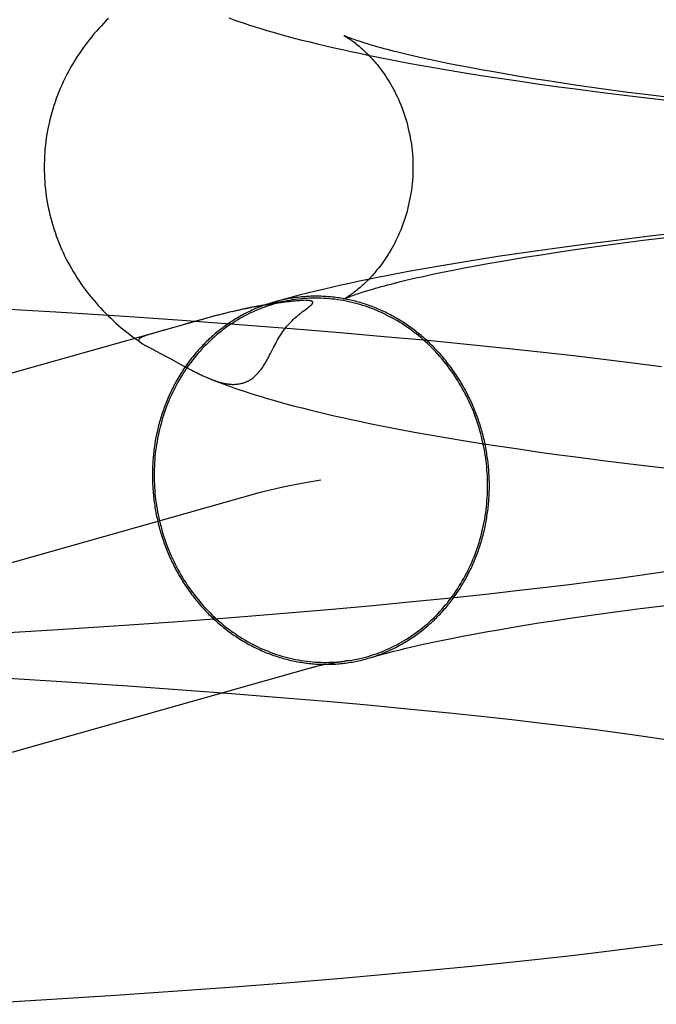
# Model space of a CAD drawing. Header units: inches. Extents: x 0 to 293, y 0 to 190.
# Tile 16 of 65: x 101.7295 to 101.7969, y 97 to 97.1041. Entities that reach past the tile are written whole.
import ezdxf

# ---------------------------------------------------------------- set-up
doc = ezdxf.new("R2010")
doc.units = ezdxf.units.IN
doc.header["$LTSCALE"] = 16.12069
doc.header["$MEASUREMENT"] = 0
doc.linetypes.add('HIDDEN', pattern=[0.2, 0.1, -0.1])
doc.layers.add('DEFAULT_2', color=8, linetype='HIDDEN')

msp = doc.modelspace()

# ---------------------------------------------------------------- linework, layer by layer
at = {"layer": 'DEFAULT_2', "color": 8, "linetype": 'HIDDEN'}
for p, q in [((101.76906, 97.09983), (101.77086, 97.09949)), ((101.77086, 97.09949), (101.77269, 97.09917)), ((101.77267, 97.09994), (101.7717, 97.10015)), ((101.77369, 97.09972), (101.77267, 97.09994)), ((101.77477, 97.09949), (101.77369, 97.09972)), ((101.77591, 97.09927), (101.77477, 97.09949)), ((101.77269, 97.09917), (101.77454, 97.09884)), ((101.77454, 97.09884), (101.77642, 97.09853)), ((101.7771, 97.09904), (101.77591, 97.09927)), ((101.77642, 97.09853), (101.77834, 97.09822)), ((101.77835, 97.09881), (101.7771, 97.09904)), ((101.77965, 97.09858), (101.77835, 97.09881)), ((101.78101, 97.09834), (101.77965, 97.09858)), ((101.77834, 97.09822), (101.78028, 97.09792)), ((101.78028, 97.09792), (101.78225, 97.09763)), ((101.78241, 97.09811), (101.78101, 97.09834)), ((101.78225, 97.09763), (101.78425, 97.09734)), ((101.78387, 97.09787), (101.78241, 97.09811)), ((101.78538, 97.09764), (101.78387, 97.09787)), ((101.78425, 97.09734), (101.78628, 97.09706)), ((101.78693, 97.0974), (101.78538, 97.09764)), ((101.78854, 97.09716), (101.78693, 97.0974)), ((101.78628, 97.09706), (101.78833, 97.09678)), ((101.78833, 97.09678), (101.79147, 97.09638)), ((101.79103, 97.09681), (101.78854, 97.09716)), ((101.79362, 97.09646), (101.79103, 97.09681)), ((101.79147, 97.09638), (101.79467, 97.09598)), ((101.7963, 97.09611), (101.79362, 97.09646)), ((101.79467, 97.09598), (101.79794, 97.0956)), ((101.79908, 97.09577), (101.7963, 97.09611)), ((101.79239, 97.08074), (101.78923, 97.08034)), ((101.79562, 97.08114), (101.79239, 97.08074)), ((101.79282, 97.08044), (101.79548, 97.08079)), ((101.79548, 97.08079), (101.79823, 97.08113)), ((101.79891, 97.08152), (101.79562, 97.08114)), ((101.78409, 97.07964), (101.78209, 97.07935)), ((101.78612, 97.07992), (101.78409, 97.07964)), ((101.78923, 97.08034), (101.78612, 97.07992)), ((101.78621, 97.0795), (101.78779, 97.07973)), ((101.78779, 97.07973), (101.79026, 97.08009)), ((101.79026, 97.08009), (101.79282, 97.08044)), ((101.77817, 97.07875), (101.77626, 97.07845)), ((101.78012, 97.07906), (101.77817, 97.07875)), ((101.78209, 97.07935), (101.78012, 97.07906)), ((101.78037, 97.07855), (101.78176, 97.07879)), ((101.78176, 97.07879), (101.78319, 97.07902)), ((101.78319, 97.07902), (101.78468, 97.07926)), ((101.78468, 97.07926), (101.78621, 97.0795)), ((101.7725, 97.07781), (101.77066, 97.07747)), ((101.77437, 97.07813), (101.7725, 97.07781)), ((101.77426, 97.07741), (101.77537, 97.07763)), ((101.77626, 97.07845), (101.77437, 97.07813)), ((101.77537, 97.07763), (101.77654, 97.07786)), ((101.77654, 97.07786), (101.77776, 97.07809)), ((101.77776, 97.07809), (101.77904, 97.07832)), ((101.77904, 97.07832), (101.78037, 97.07855)), ((101.76885, 97.07713), (101.76706, 97.07678)), ((101.77066, 97.07747), (101.76885, 97.07713)), ((101.77039, 97.07655), (101.77127, 97.07676)), ((101.77127, 97.07676), (101.77221, 97.07697)), ((101.77221, 97.07697), (101.77321, 97.07719)), ((101.77321, 97.07719), (101.77426, 97.07741)), ((101.75938, 97.07441), (101.75929, 97.0744)), ((101.75945, 97.07441), (101.75938, 97.07441)), ((101.75952, 97.07441), (101.75945, 97.07441)), ((101.75967, 97.07441), (101.75964, 97.07441)), ((101.75973, 97.07442), (101.7597, 97.07442)), ((101.75977, 97.07442), (101.75975, 97.07442)), ((101.75982, 97.07442), (101.7598, 97.07442)), ((101.75986, 97.07442), (101.75984, 97.07442)), ((101.73336, 97.07318), (101.72605, 97.07361)), ((101.75266, 97.0734), (101.75199, 97.07322)), ((101.75262, 97.07336), (101.75231, 97.07329)), ((101.75428, 97.0737), (101.75376, 97.0736)), ((101.75475, 97.07379), (101.75428, 97.0737)), ((101.75518, 97.07387), (101.75475, 97.07379)), ((101.75557, 97.07394), (101.75518, 97.07387)), ((101.75594, 97.074), (101.75557, 97.07394)), ((101.75627, 97.07405), (101.75594, 97.074)), ((101.75658, 97.0741), (101.75627, 97.07405)), ((101.75687, 97.07414), (101.75658, 97.0741)), ((101.75714, 97.07418), (101.75687, 97.07414)), ((101.7574, 97.07421), (101.75714, 97.07418)), ((101.75763, 97.07424), (101.7574, 97.07421)), ((101.75786, 97.07427), (101.75763, 97.07424)), ((101.75806, 97.07429), (101.75786, 97.07427)), ((101.75824, 97.07431), (101.75806, 97.07429)), ((101.75842, 97.07433), (101.75824, 97.07431)), ((101.75857, 97.07435), (101.75842, 97.07433)), ((101.75872, 97.07436), (101.75857, 97.07435)), ((101.75885, 97.07437), (101.75872, 97.07436)), ((101.75898, 97.07438), (101.75885, 97.07437)), ((101.75909, 97.07439), (101.75898, 97.07438)), ((101.75919, 97.0744), (101.75909, 97.07439)), ((101.75929, 97.0744), (101.75919, 97.0744)), ((101.75953, 97.0733), (101.75969, 97.07341)), ((101.75969, 97.07341), (101.75989, 97.07357)), ((101.75989, 97.07357), (101.76001, 97.07365)), ((101.74973, 97.07267), (101.62057, 97.03625)), ((101.74067, 97.07271), (101.73336, 97.07318)), ((101.74673, 97.0723), (101.74067, 97.07271)), ((101.74869, 97.07236), (101.747, 97.0719)), ((101.74959, 97.07261), (101.74869, 97.07236)), ((101.75058, 97.0729), (101.74959, 97.07261)), ((101.75014, 97.07278), (101.74973, 97.07267)), ((101.75104, 97.07302), (101.75051, 97.07285)), ((101.75133, 97.07306), (101.75098, 97.07297)), ((101.75166, 97.07314), (101.75104, 97.07302)), ((101.75208, 97.07327), (101.75154, 97.07314)), ((101.74488, 97.0713), (101.74406, 97.07106)), ((101.75275, 97.07186), (101.74673, 97.0723)), ((101.75871, 97.07139), (101.75275, 97.07186)), ((101.76342, 97.071), (101.75871, 97.07139)), ((101.74406, 97.07106), (101.7436, 97.07093)), ((101.76808, 97.07059), (101.76342, 97.071)), ((101.77267, 97.07017), (101.76808, 97.07059)), ((101.74205, 97.07017), (101.7424, 97.06992)), ((101.74236, 97.06995), (101.7424, 97.06992)), ((101.74325, 97.06944), (101.74436, 97.06886)), ((101.77718, 97.06972), (101.77267, 97.07017)), ((101.78162, 97.06927), (101.77718, 97.06972)), ((101.78489, 97.06891), (101.78162, 97.06927)), ((101.74436, 97.06886), (101.7449, 97.06857)), ((101.7449, 97.06857), (101.74551, 97.06824)), ((101.74551, 97.06824), (101.74683, 97.06752)), ((101.78811, 97.06855), (101.78489, 97.06891)), ((101.79127, 97.06817), (101.78811, 97.06855)), ((101.79438, 97.06779), (101.79127, 97.06817)), ((101.74683, 97.06752), (101.74724, 97.0673)), ((101.74724, 97.0673), (101.74749, 97.06717)), ((101.74749, 97.06717), (101.74773, 97.06705)), ((101.79743, 97.06739), (101.79438, 97.06779)), ((101.74773, 97.06705), (101.7479, 97.06696)), ((101.7479, 97.06696), (101.74807, 97.06687)), ((101.74807, 97.06687), (101.74823, 97.06679)), ((101.74823, 97.06679), (101.7484, 97.06671)), ((101.7484, 97.06671), (101.74851, 97.06665)), ((101.74851, 97.06665), (101.74862, 97.0666)), ((101.74862, 97.0666), (101.74873, 97.06655)), ((101.74873, 97.06655), (101.74884, 97.06649)), ((101.74884, 97.06649), (101.74895, 97.06644)), ((101.74895, 97.06644), (101.74907, 97.06639)), ((101.74907, 97.06639), (101.74919, 97.06633)), ((101.74919, 97.06633), (101.74931, 97.06628)), ((101.74931, 97.06628), (101.74943, 97.06623)), ((101.76908, 97.06092), (101.77089, 97.06058)), ((101.77089, 97.06058), (101.77271, 97.06026)), ((101.77271, 97.06026), (101.77457, 97.05993)), ((101.77457, 97.05993), (101.77645, 97.05962)), ((101.77645, 97.05962), (101.77837, 97.05931)), ((101.77837, 97.05931), (101.78032, 97.05901)), ((101.78032, 97.05901), (101.78229, 97.05872)), ((101.78229, 97.05872), (101.78429, 97.05843)), ((101.78429, 97.05843), (101.78632, 97.05815)), ((101.78632, 97.05815), (101.78837, 97.05787)), ((101.78837, 97.05787), (101.79151, 97.05747)), ((101.79151, 97.05747), (101.79472, 97.05707)), ((101.79472, 97.05707), (101.79798, 97.05669)), ((101.75497, 97.0541), (101.62588, 97.01769)), ((101.79538, 97.04537), (101.79289, 97.04503)), ((101.79778, 97.04571), (101.79538, 97.04537)), ((101.78765, 97.04435), (101.7849, 97.04402)), ((101.79031, 97.04469), (101.78765, 97.04435)), ((101.79289, 97.04503), (101.79031, 97.04469)), ((101.77916, 97.04337), (101.77518, 97.04295)), ((101.78207, 97.0437), (101.77916, 97.04337)), ((101.7849, 97.04402), (101.78207, 97.0437)), ((101.76689, 97.04214), (101.76259, 97.04176)), ((101.77109, 97.04254), (101.76689, 97.04214)), ((101.77518, 97.04295), (101.77109, 97.04254)), ((101.79515, 97.04184), (101.79789, 97.04218)), ((101.7571, 97.04129), (101.7515, 97.04084)), ((101.76259, 97.04176), (101.7571, 97.04129)), ((101.78752, 97.04079), (101.78997, 97.04114)), ((101.78997, 97.04114), (101.79251, 97.04149)), ((101.79251, 97.04149), (101.79515, 97.04184)), ((101.74581, 97.04042), (101.74004, 97.04001)), ((101.7515, 97.04084), (101.74581, 97.04042)), ((101.78153, 97.03985), (101.78296, 97.04008)), ((101.78296, 97.04008), (101.78443, 97.04032)), ((101.78443, 97.04032), (101.78595, 97.04055)), ((101.78595, 97.04055), (101.78752, 97.04079)), ((101.73305, 97.03956), (101.72602, 97.03913)), ((101.74004, 97.04001), (101.73305, 97.03956)), ((101.77636, 97.03892), (101.77758, 97.03915)), ((101.77758, 97.03915), (101.77884, 97.03938)), ((101.77884, 97.03938), (101.78016, 97.03961)), ((101.78016, 97.03961), (101.78153, 97.03985)), ((101.77115, 97.03782), (101.77208, 97.03803)), ((101.77208, 97.03803), (101.77306, 97.03825)), ((101.77306, 97.03825), (101.77411, 97.03847)), ((101.77411, 97.03847), (101.77521, 97.03869)), ((101.77521, 97.03869), (101.77636, 97.03892)), ((101.77028, 97.03762), (101.77115, 97.03782)), ((101.7629, 97.0361), (101.7624, 97.03601)), ((101.76345, 97.03619), (101.7629, 97.0361)), ((101.72694, 97.03456), (101.73397, 97.03413)), ((101.73397, 97.03413), (101.74096, 97.03367)), ((101.74096, 97.03367), (101.74672, 97.03326)), ((101.74672, 97.03326), (101.75241, 97.03283)), ((101.75241, 97.03283), (101.758, 97.03238)), ((101.758, 97.03238), (101.76239, 97.03201)), ((101.76239, 97.03201), (101.7667, 97.03162)), ((101.7667, 97.03162), (101.77091, 97.03122)), ((101.77091, 97.03122), (101.77501, 97.03081)), ((101.77501, 97.03081), (101.779, 97.03039)), ((101.779, 97.03039), (101.78191, 97.03007)), ((101.78191, 97.03007), (101.78475, 97.02974)), ((101.78475, 97.02974), (101.78751, 97.02941)), ((101.78751, 97.02941), (101.79018, 97.02908)), ((101.79018, 97.02908), (101.79277, 97.02874)), ((101.79277, 97.02874), (101.79526, 97.0284)), ((101.79526, 97.0284), (101.79767, 97.02805)), ((101.79137, 97.00558), (101.79447, 97.00597)), ((101.79447, 97.00597), (101.79751, 97.00636)), ((101.78174, 97.00449), (101.785, 97.00485)), ((101.785, 97.00485), (101.78821, 97.00521)), ((101.78821, 97.00521), (101.79137, 97.00558)), ((101.77281, 97.0036), (101.77731, 97.00404)), ((101.77731, 97.00404), (101.78174, 97.00449)), ((101.7577, 97.00228), (101.76359, 97.00276)), ((101.76359, 97.00276), (101.76823, 97.00317)), ((101.76823, 97.00317), (101.77281, 97.0036)), ((101.74573, 97.00138), (101.75174, 97.00182)), ((101.75174, 97.00182), (101.7577, 97.00228)), ((101.72509, 97.00008), (101.73238, 97.00051)), ((101.73238, 97.00051), (101.73967, 97.00097)), ((101.73967, 97.00097), (101.74573, 97.00138))]:
    msp.add_line(p, q, dxfattribs=at)
for points in [[(101.73893, 97.10424), (101.73866, 97.10397), (101.7384, 97.1037), (101.73814, 97.10343), (101.73789, 97.10316), (101.73764, 97.10288), (101.73739, 97.1026), (101.73715, 97.10231), (101.73692, 97.10202), (101.73669, 97.10173), (101.73646, 97.10143), (101.73624, 97.10113), (101.73603, 97.10082), (101.73582, 97.10051), (101.73561, 97.1002), (101.73541, 97.09988), (101.73521, 97.09956), (101.73502, 97.09923), (101.73483, 97.0989), (101.73465, 97.09857), (101.73447, 97.09823), (101.7343, 97.09789), (101.73414, 97.09754), (101.73398, 97.09719), (101.73383, 97.09684), (101.73368, 97.09648), (101.73354, 97.09612), (101.7334, 97.09576), (101.73327, 97.0954), (101.73315, 97.09503), (101.73304, 97.09466), (101.73293, 97.09428), (101.73282, 97.09391), (101.73273, 97.09353), (101.73264, 97.09315), (101.73256, 97.09276), (101.73248, 97.09238), (101.73242, 97.09199), (101.73235, 97.09161), (101.7323, 97.09122), (101.73225, 97.09083), (101.73221, 97.09044), (101.73218, 97.09005), (101.73216, 97.08965), (101.73214, 97.08926), (101.73213, 97.08887), (101.73213, 97.0885)], [(101.75164, 97.10429), (101.75217, 97.1041), (101.75271, 97.10392), (101.75326, 97.10373), (101.75384, 97.10354), (101.75443, 97.10335), (101.75505, 97.10316), (101.75569, 97.10297), (101.75636, 97.10278), (101.75706, 97.10258), (101.7578, 97.10238), (101.75858, 97.10217), (101.75938, 97.10196), (101.76021, 97.10175), (101.76105, 97.10155), (101.76191, 97.10134), (101.76279, 97.10114), (101.76367, 97.10094), (101.76456, 97.10075), (101.76546, 97.10056), (101.76636, 97.10037), (101.76726, 97.10019), (101.76906, 97.09983)], [(101.76382, 97.10243), (101.76381, 97.10244), (101.76381, 97.10243), (101.76383, 97.10243), (101.76385, 97.10241), (101.76388, 97.1024), (101.76391, 97.10238), (101.76395, 97.10236), (101.76399, 97.10233), (101.76404, 97.1023), (101.7641, 97.10227), (101.76416, 97.10223), (101.76422, 97.10219), (101.76429, 97.10215), (101.76437, 97.1021), (101.76445, 97.10205), (101.76453, 97.10199), (101.76462, 97.10193), (101.76471, 97.10187), (101.7648, 97.1018), (101.7649, 97.10173), (101.765, 97.10165), (101.7651, 97.10157), (101.76521, 97.10149), (101.76531, 97.1014), (101.76543, 97.10131), (101.76554, 97.10121), (101.76566, 97.10111), (101.76578, 97.101), (101.7659, 97.10089), (101.76602, 97.10077), (101.76615, 97.10065), (101.76628, 97.10052), (101.76641, 97.10039), (101.76654, 97.10026), (101.76668, 97.10011), (101.76681, 97.09997), (101.76695, 97.09981), (101.76709, 97.09965), (101.76723, 97.09949), (101.76737, 97.09932), (101.76751, 97.09914), (101.76765, 97.09896), (101.76779, 97.09877), (101.76794, 97.09857), (101.76808, 97.09837), (101.76822, 97.09816), (101.76837, 97.09794), (101.76851, 97.09772), (101.76865, 97.09749), (101.76879, 97.09725), (101.76893, 97.09701), (101.76906, 97.09676), (101.7692, 97.0965), (101.76933, 97.09624), (101.76946, 97.09597), (101.76959, 97.09569), (101.76971, 97.09541), (101.76983, 97.09512), (101.76995, 97.09483), (101.77006, 97.09453), (101.77017, 97.09422), (101.77028, 97.09391), (101.77037, 97.09359), (101.77047, 97.09327), (101.77056, 97.09295), (101.77064, 97.09262), (101.77071, 97.09229), (101.77079, 97.09195), (101.77085, 97.09162), (101.77091, 97.09127), (101.77096, 97.09093), (101.771, 97.09058), (101.77104, 97.09024), (101.77107, 97.08989), (101.7711, 97.08953), (101.77111, 97.08918), (101.77112, 97.08883), (101.77113, 97.0885)], [(101.7717, 97.10015), (101.77079, 97.10036), (101.77036, 97.10046), (101.76995, 97.10056), (101.76954, 97.10066), (101.76916, 97.10076), (101.76879, 97.10085), (101.76843, 97.10094), (101.76809, 97.10104), (101.76776, 97.10113), (101.76744, 97.10121), (101.76714, 97.1013), (101.76686, 97.10138), (101.76659, 97.10146), (101.76633, 97.10154), (101.76609, 97.10161), (101.76586, 97.10168), (101.76565, 97.10175), (101.76545, 97.10182), (101.76526, 97.10188), (101.76508, 97.10194), (101.76492, 97.102), (101.76477, 97.10205), (101.76463, 97.1021), (101.76451, 97.10215), (101.76439, 97.10219), (101.76429, 97.10223), (101.7642, 97.10227), (101.76412, 97.1023), (101.76405, 97.10233), (101.76398, 97.10236), (101.76393, 97.10238), (101.76389, 97.1024), (101.76386, 97.10241), (101.76383, 97.10242), (101.76383, 97.10243)], [(101.73213, 97.0885), (101.73213, 97.08814), (101.73214, 97.08775), (101.73216, 97.08736), (101.73218, 97.08697), (101.73221, 97.08657), (101.73225, 97.08618), (101.7323, 97.0858), (101.73235, 97.08541), (101.73241, 97.08502), (101.73248, 97.08464), (101.73256, 97.08425), (101.73264, 97.08387), (101.73273, 97.08349), (101.73282, 97.08312), (101.73292, 97.08274), (101.73303, 97.08237), (101.73315, 97.082), (101.73327, 97.08163), (101.7334, 97.08126), (101.73353, 97.0809), (101.73367, 97.08054), (101.73382, 97.08019), (101.73397, 97.07984), (101.73413, 97.07949), (101.73429, 97.07914), (101.73446, 97.0788), (101.73464, 97.07846), (101.73482, 97.07813), (101.735, 97.0778), (101.73519, 97.07748), (101.73539, 97.07715), (101.73559, 97.07684), (101.73579, 97.07652), (101.736, 97.07621), (101.73622, 97.07591), (101.73644, 97.07561), (101.73666, 97.07531), (101.73689, 97.07502), (101.73713, 97.07473), (101.73736, 97.07444), (101.73761, 97.07416), (101.73785, 97.07388), (101.7381, 97.07361), (101.73836, 97.07334), (101.73862, 97.07307), (101.73889, 97.0728), (101.73916, 97.07254), (101.73943, 97.07229), (101.73971, 97.07203), (101.73999, 97.07179), (101.74028, 97.07154), (101.74056, 97.07131), (101.74085, 97.07107), (101.74114, 97.07084), (101.74144, 97.07062), (101.74174, 97.07039), (101.74205, 97.07017)], [(101.77113, 97.0885), (101.77112, 97.08817), (101.77111, 97.08782), (101.7711, 97.08747), (101.77107, 97.08712), (101.77104, 97.08677), (101.771, 97.08642), (101.77096, 97.08607), (101.77091, 97.08573), (101.77085, 97.08538), (101.77078, 97.08505), (101.77071, 97.08471), (101.77064, 97.08438), (101.77055, 97.08405), (101.77047, 97.08373), (101.77037, 97.0834), (101.77027, 97.08309), (101.77017, 97.08278), (101.77006, 97.08247), (101.76995, 97.08217), (101.76983, 97.08188), (101.76971, 97.08159), (101.76959, 97.08131), (101.76946, 97.08103), (101.76933, 97.08076), (101.7692, 97.0805), (101.76906, 97.08024), (101.76892, 97.07999), (101.76879, 97.07975), (101.76865, 97.07951), (101.7685, 97.07928), (101.76836, 97.07906), (101.76822, 97.07884), (101.76808, 97.07863), (101.76793, 97.07843), (101.76779, 97.07823), (101.76765, 97.07804), (101.76751, 97.07786), (101.76736, 97.07768), (101.76722, 97.07751), (101.76708, 97.07735), (101.76694, 97.07719), (101.76681, 97.07703), (101.76667, 97.07689), (101.76654, 97.07674), (101.76641, 97.07661), (101.76628, 97.07648), (101.76615, 97.07635), (101.76602, 97.07623), (101.7659, 97.07611), (101.76577, 97.076), (101.76565, 97.07589), (101.76554, 97.07579), (101.76542, 97.0757), (101.76531, 97.0756), (101.7652, 97.07551), (101.7651, 97.07543), (101.76499, 97.07535), (101.76489, 97.07527), (101.7648, 97.0752), (101.7647, 97.07513), (101.76461, 97.07507), (101.76453, 97.07501), (101.76444, 97.07495), (101.76437, 97.0749), (101.76429, 97.07485), (101.76422, 97.07481), (101.76416, 97.07477), (101.7641, 97.07473), (101.76404, 97.0747), (101.76399, 97.07467), (101.76395, 97.07464), (101.76391, 97.07462), (101.76387, 97.0746), (101.76385, 97.07459), (101.76383, 97.07458), (101.76381, 97.07457), (101.76381, 97.07457)], [(101.76706, 97.07678), (101.76617, 97.0766), (101.76529, 97.07641), (101.76441, 97.07622), (101.76352, 97.07603), (101.76264, 97.07583), (101.76176, 97.07562), (101.76087, 97.07541), (101.75999, 97.0752), (101.7591, 97.07497), (101.7582, 97.07474), (101.7573, 97.07449), (101.75642, 97.07424)], [(101.76381, 97.07457), (101.76382, 97.07457), (101.76383, 97.07458), (101.76386, 97.07459), (101.76389, 97.07461), (101.76394, 97.07463), (101.76399, 97.07465), (101.76405, 97.07468), (101.76412, 97.0747), (101.7642, 97.07474), (101.7643, 97.07477), (101.7644, 97.07482), (101.76451, 97.07486), (101.76464, 97.07491), (101.76478, 97.07496), (101.76493, 97.07501), (101.76509, 97.07507), (101.76527, 97.07513), (101.76546, 97.07519), (101.76566, 97.07526), (101.76588, 97.07533), (101.76611, 97.0754), (101.76635, 97.07547), (101.76661, 97.07555), (101.76688, 97.07563), (101.76716, 97.07571), (101.76746, 97.0758), (101.76778, 97.07588), (101.76811, 97.07597), (101.76845, 97.07607), (101.76881, 97.07616), (101.76918, 97.07625), (101.76957, 97.07635), (101.76997, 97.07645), (101.77039, 97.07655)], [(101.75838, 97.07447), (101.75813, 97.07443), (101.75784, 97.07437), (101.75755, 97.07431), (101.75726, 97.07425), (101.75697, 97.07418), (101.75668, 97.0741), (101.75639, 97.07402), (101.75611, 97.07394), (101.75583, 97.07385), (101.75554, 97.07375), (101.75526, 97.07365), (101.75498, 97.07354), (101.75471, 97.07343), (101.75443, 97.07331), (101.75416, 97.07319), (101.75389, 97.07306), (101.75362, 97.07293), (101.75336, 97.07279), (101.75309, 97.07265), (101.75283, 97.0725), (101.75257, 97.07235), (101.75231, 97.07219), (101.75206, 97.07203), (101.75181, 97.07187), (101.75156, 97.07169), (101.75131, 97.07152), (101.75107, 97.07134), (101.75083, 97.07115), (101.75059, 97.07096), (101.75036, 97.07077), (101.75013, 97.07057), (101.7499, 97.07037), (101.74968, 97.07016), (101.74946, 97.06995), (101.74924, 97.06974), (101.74902, 97.06952), (101.74881, 97.06929), (101.74861, 97.06907), (101.7484, 97.06883), (101.7482, 97.0686), (101.74801, 97.06836), (101.74782, 97.06812), (101.74763, 97.06787), (101.74744, 97.06762), (101.74726, 97.06737), (101.74709, 97.06711), (101.74691, 97.06685), (101.74675, 97.06659), (101.74658, 97.06632), (101.74642, 97.06605), (101.74627, 97.06578), (101.74612, 97.06551), (101.74597, 97.06523), (101.74583, 97.06495), (101.74569, 97.06466), (101.74556, 97.06438), (101.74543, 97.06409), (101.7453, 97.0638), (101.74518, 97.0635), (101.74507, 97.06321), (101.74496, 97.06291), (101.74485, 97.06261), (101.74475, 97.0623), (101.74465, 97.062), (101.74456, 97.06169), (101.74448, 97.06138), (101.74439, 97.06107), (101.74432, 97.06076), (101.74424, 97.06045), (101.74418, 97.06013), (101.74411, 97.05982), (101.74406, 97.0595), (101.744, 97.05918), (101.74396, 97.05886), (101.74391, 97.05854), (101.74388, 97.05822), (101.74384, 97.0579), (101.74382, 97.05758), (101.74379, 97.05725), (101.74378, 97.05693), (101.74376, 97.05661), (101.74376, 97.05628), (101.74375, 97.05596)], [(101.77921, 97.05485), (101.77921, 97.05504), (101.77921, 97.05524), (101.7792, 97.05543), (101.7792, 97.05562), (101.77919, 97.05581), (101.77918, 97.056), (101.77917, 97.05619), (101.77916, 97.05638), (101.77914, 97.05657), (101.77913, 97.05676), (101.77911, 97.05695), (101.77909, 97.05714), (101.77907, 97.05733), (101.77904, 97.05752), (101.77902, 97.05771), (101.77899, 97.0579), (101.77896, 97.05809), (101.77893, 97.05828), (101.7789, 97.05847), (101.77887, 97.05866), (101.77883, 97.05885), (101.7788, 97.05904), (101.77876, 97.05922), (101.77872, 97.05941), (101.77868, 97.0596), (101.77863, 97.05978), (101.77859, 97.05997), (101.77854, 97.06015), (101.77849, 97.06034), (101.77844, 97.06052), (101.77839, 97.06071), (101.77834, 97.06089), (101.77828, 97.06108), (101.77823, 97.06126), (101.77817, 97.06144), (101.77811, 97.06162), (101.77805, 97.0618), (101.77799, 97.06198), (101.77792, 97.06216), (101.77785, 97.06234), (101.77779, 97.06252), (101.77772, 97.0627), (101.77765, 97.06287), (101.77757, 97.06305), (101.7775, 97.06322), (101.77742, 97.0634), (101.77735, 97.06357), (101.77727, 97.06375), (101.77719, 97.06392), (101.77711, 97.06409), (101.77702, 97.06426), (101.77694, 97.06443), (101.77685, 97.0646), (101.77676, 97.06477), (101.77668, 97.06493), (101.77658, 97.0651), (101.77649, 97.06526), (101.7764, 97.06543), (101.7763, 97.06559), (101.77621, 97.06575), (101.77611, 97.06592), (101.77601, 97.06608), (101.77591, 97.06624), (101.77581, 97.06639), (101.7757, 97.06655), (101.7756, 97.06671), (101.77549, 97.06686), (101.77539, 97.06702), (101.77528, 97.06717), (101.77517, 97.06732), (101.77505, 97.06747), (101.77494, 97.06762), (101.77483, 97.06777), (101.77471, 97.06791), (101.77459, 97.06806), (101.77448, 97.06821), (101.77436, 97.06835), (101.77424, 97.06849), (101.77411, 97.06863), (101.77399, 97.06877), (101.77387, 97.06891), (101.77374, 97.06905), (101.77361, 97.06918), (101.77349, 97.06932), (101.77336, 97.06945), (101.77323, 97.06958), (101.7731, 97.06971), (101.77296, 97.06984), (101.77283, 97.06997), (101.7727, 97.07009), (101.77256, 97.07022), (101.77242, 97.07034), (101.77228, 97.07046), (101.77215, 97.07058), (101.77201, 97.0707), (101.77186, 97.07082), (101.77172, 97.07094), (101.77158, 97.07105), (101.77144, 97.07116), (101.77129, 97.07127), (101.77114, 97.07138), (101.771, 97.07149), (101.77085, 97.0716), (101.7707, 97.0717), (101.77055, 97.07181), (101.7704, 97.07191), (101.77025, 97.07201), (101.7701, 97.07211), (101.76994, 97.07221), (101.76979, 97.0723), (101.76964, 97.0724), (101.76948, 97.07249), (101.76932, 97.07258), (101.76917, 97.07267), (101.76901, 97.07276), (101.76885, 97.07284), (101.76869, 97.07293), (101.76853, 97.07301), (101.76837, 97.07309), (101.76821, 97.07317), (101.76805, 97.07324), (101.76788, 97.07332), (101.76772, 97.07339), (101.76756, 97.07347), (101.76739, 97.07354), (101.76723, 97.0736), (101.76706, 97.07367), (101.7669, 97.07374), (101.76673, 97.0738), (101.76656, 97.07386), (101.76639, 97.07392), (101.76623, 97.07398), (101.76606, 97.07404), (101.76589, 97.07409), (101.76572, 97.07414), (101.76555, 97.07419), (101.76538, 97.07424), (101.76521, 97.07429), (101.76504, 97.07433), (101.76487, 97.07438), (101.76469, 97.07442), (101.76452, 97.07446), (101.76435, 97.0745), (101.76418, 97.07453), (101.764, 97.07457), (101.76383, 97.0746), (101.76366, 97.07463), (101.76348, 97.07466), (101.76331, 97.07469), (101.76314, 97.07471), (101.76296, 97.07474), (101.76279, 97.07476), (101.76261, 97.07478), (101.76244, 97.07479), (101.76226, 97.07481), (101.76209, 97.07482), (101.76191, 97.07484), (101.76174, 97.07485), (101.76156, 97.07485), (101.76139, 97.07486), (101.76121, 97.07486), (101.76104, 97.07487), (101.76086, 97.07487), (101.76069, 97.07487), (101.76051, 97.07486), (101.76034, 97.07486), (101.76016, 97.07485), (101.75999, 97.07484), (101.75982, 97.07483), (101.75964, 97.07482), (101.75947, 97.07481), (101.75929, 97.07479), (101.75912, 97.07477), (101.75895, 97.07475), (101.75877, 97.07473), (101.7586, 97.07471), (101.75843, 97.07468), (101.75826, 97.07465), (101.75808, 97.07463), (101.75791, 97.07459), (101.75774, 97.07456), (101.75757, 97.07453), (101.7574, 97.07449), (101.75723, 97.07445), (101.75706, 97.07441), (101.75689, 97.07437), (101.75672, 97.07433), (101.75655, 97.07428)], [(101.77902, 97.05486), (101.77902, 97.05518), (101.77901, 97.05551), (101.779, 97.05584), (101.77898, 97.05616), (101.77896, 97.05649), (101.77893, 97.05681), (101.7789, 97.05713), (101.77886, 97.05746), (101.77882, 97.05778), (101.77877, 97.0581), (101.77872, 97.05842), (101.77866, 97.05875), (101.7786, 97.05906), (101.77853, 97.05938), (101.77846, 97.0597), (101.77838, 97.06002), (101.7783, 97.06033), (101.77822, 97.06065), (101.77812, 97.06096), (101.77803, 97.06127), (101.77793, 97.06158), (101.77782, 97.06189), (101.77771, 97.06219), (101.77759, 97.06249), (101.77748, 97.0628), (101.77735, 97.06309), (101.77722, 97.06339), (101.77709, 97.06369), (101.77695, 97.06398), (101.77681, 97.06427), (101.77666, 97.06456), (101.77651, 97.06484), (101.77635, 97.06512), (101.77619, 97.0654), (101.77603, 97.06568), (101.77586, 97.06595), (101.77569, 97.06622), (101.77551, 97.06649), (101.77533, 97.06676), (101.77515, 97.06702), (101.77496, 97.06727), (101.77477, 97.06753), (101.77457, 97.06778), (101.77437, 97.06803), (101.77417, 97.06827), (101.77396, 97.06851), (101.77375, 97.06875), (101.77354, 97.06898), (101.77332, 97.06921), (101.7731, 97.06943), (101.77288, 97.06965), (101.77265, 97.06987), (101.77242, 97.07008), (101.77218, 97.07029), (101.77195, 97.0705), (101.77171, 97.0707), (101.77146, 97.07089), (101.77122, 97.07108), (101.77097, 97.07127), (101.77072, 97.07145), (101.77046, 97.07163), (101.77021, 97.0718), (101.76995, 97.07197), (101.76969, 97.07213), (101.76942, 97.07229), (101.76916, 97.07245), (101.76889, 97.0726), (101.76862, 97.07274), (101.76834, 97.07288), (101.76807, 97.07301), (101.76779, 97.07314), (101.76751, 97.07327), (101.76723, 97.07339), (101.76695, 97.0735), (101.76667, 97.07361), (101.76638, 97.07371), (101.7661, 97.07381), (101.76581, 97.0739), (101.76552, 97.07399), (101.76523, 97.07407), (101.76494, 97.07415), (101.76465, 97.07422), (101.76435, 97.07429), (101.76406, 97.07435), (101.76376, 97.07441), (101.76347, 97.07446), (101.76317, 97.0745), (101.76288, 97.07454), (101.76258, 97.07457), (101.76228, 97.0746), (101.76198, 97.07463), (101.76169, 97.07464), (101.76139, 97.07466), (101.76109, 97.07466), (101.76079, 97.07466), (101.7605, 97.07466), (101.7602, 97.07465), (101.7599, 97.07463), (101.7596, 97.07461), (101.75931, 97.07459), (101.75901, 97.07455), (101.75872, 97.07452), (101.75842, 97.07447), (101.75768, 97.07435)], [(101.75962, 97.07441), (101.75959, 97.07441), (101.75952, 97.07441)], [(101.76001, 97.07365), (101.76007, 97.0737), (101.76012, 97.07373), (101.76017, 97.07377), (101.76021, 97.07381), (101.76025, 97.07384), (101.76029, 97.07387), (101.76032, 97.0739), (101.76036, 97.07393), (101.76039, 97.07396), (101.76041, 97.07398), (101.76044, 97.07401), (101.76046, 97.07403), (101.76048, 97.07406), (101.76049, 97.07408), (101.76051, 97.0741), (101.76052, 97.07412), (101.76053, 97.07413), (101.76054, 97.07415), (101.76054, 97.07417), (101.76055, 97.07418), (101.76055, 97.0742), (101.76055, 97.07421), (101.76055, 97.07423), (101.76055, 97.07424), (101.76054, 97.07425), (101.76054, 97.07426), (101.76053, 97.07427), (101.76052, 97.07428), (101.76051, 97.07429), (101.7605, 97.0743), (101.76049, 97.07431), (101.76048, 97.07432), (101.76047, 97.07432), (101.76045, 97.07433), (101.76044, 97.07434), (101.76043, 97.07434), (101.76041, 97.07435), (101.76039, 97.07436), (101.76038, 97.07436), (101.76036, 97.07437), (101.76034, 97.07437), (101.76032, 97.07437), (101.76031, 97.07438), (101.76029, 97.07438), (101.76027, 97.07438), (101.76025, 97.07439), (101.76023, 97.07439), (101.76021, 97.07439), (101.7602, 97.0744), (101.76018, 97.0744), (101.76016, 97.0744), (101.76014, 97.0744), (101.76012, 97.0744), (101.7601, 97.0744), (101.76008, 97.07441), (101.76007, 97.07441), (101.76005, 97.07441), (101.76003, 97.07441), (101.76001, 97.07441), (101.75999, 97.07441), (101.75997, 97.07441), (101.75995, 97.07441), (101.75993, 97.07441), (101.75991, 97.07441), (101.75989, 97.07441)], [(101.75642, 97.07424), (101.75638, 97.07423), (101.75621, 97.07418), (101.75605, 97.07413), (101.75588, 97.07408), (101.75571, 97.07402), (101.75555, 97.07397), (101.75538, 97.07391), (101.75522, 97.07385), (101.75506, 97.07379), (101.75489, 97.07372), (101.75473, 97.07366), (101.75457, 97.07359), (101.75441, 97.07352), (101.75425, 97.07345), (101.75409, 97.07338), (101.75393, 97.0733), (101.75377, 97.07323), (101.75361, 97.07315), (101.75345, 97.07307), (101.7533, 97.07299), (101.75314, 97.07291), (101.75299, 97.07282), (101.75283, 97.07274), (101.75268, 97.07265), (101.75253, 97.07256), (101.75238, 97.07247), (101.75223, 97.07238), (101.75208, 97.07228), (101.75193, 97.07219), (101.75178, 97.07209), (101.75163, 97.07199), (101.75149, 97.07189), (101.75134, 97.07179), (101.7512, 97.07168), (101.75105, 97.07158), (101.75091, 97.07147), (101.75077, 97.07136), (101.75063, 97.07125), (101.75049, 97.07114), (101.75035, 97.07103), (101.75022, 97.07091), (101.75008, 97.0708), (101.74995, 97.07068), (101.74981, 97.07056), (101.74968, 97.07044), (101.74955, 97.07032), (101.74942, 97.07019), (101.74929, 97.07007), (101.74916, 97.06994), (101.74904, 97.06981), (101.74891, 97.06968), (101.74879, 97.06955), (101.74866, 97.06942), (101.74854, 97.06929), (101.74842, 97.06915), (101.7483, 97.06902), (101.74818, 97.06888), (101.74807, 97.06874), (101.74795, 97.0686), (101.74784, 97.06846), (101.74772, 97.06832), (101.74761, 97.06818), (101.7475, 97.06803), (101.74739, 97.06789), (101.74728, 97.06774), (101.74718, 97.06759), (101.74707, 97.06744), (101.74697, 97.06729), (101.74687, 97.06714), (101.74677, 97.06698), (101.74667, 97.06683), (101.74657, 97.06668), (101.74647, 97.06652), (101.74638, 97.06636), (101.74628, 97.0662), (101.74619, 97.06604), (101.7461, 97.06588), (101.74601, 97.06572), (101.74592, 97.06556), (101.74584, 97.0654), (101.74575, 97.06523), (101.74567, 97.06507), (101.74559, 97.0649), (101.74551, 97.06473), (101.74543, 97.06456), (101.74535, 97.06439), (101.74528, 97.06423), (101.7452, 97.06405), (101.74513, 97.06388), (101.74506, 97.06371), (101.74499, 97.06354), (101.74492, 97.06336), (101.74486, 97.06319), (101.74479, 97.06301), (101.74473, 97.06284), (101.74467, 97.06266), (101.74461, 97.06248), (101.74455, 97.0623), (101.74449, 97.06212), (101.74444, 97.06195), (101.74438, 97.06177), (101.74433, 97.06158), (101.74428, 97.0614), (101.74423, 97.06122), (101.74419, 97.06104), (101.74414, 97.06085), (101.7441, 97.06067), (101.74406, 97.06049), (101.74402, 97.0603), (101.74398, 97.06012), (101.74394, 97.05993), (101.74391, 97.05975), (101.74387, 97.05956), (101.74384, 97.05937), (101.74381, 97.05919), (101.74379, 97.059), (101.74376, 97.05881), (101.74373, 97.05862), (101.74371, 97.05843), (101.74369, 97.05824), (101.74367, 97.05805), (101.74365, 97.05787), (101.74364, 97.05768), (101.74362, 97.05749), (101.74361, 97.0573), (101.7436, 97.05711), (101.74359, 97.05692), (101.74358, 97.05672), (101.74357, 97.05653), (101.74357, 97.05634), (101.74357, 97.05615), (101.74357, 97.05596)], [(101.75768, 97.07435), (101.75696, 97.07423), (101.75622, 97.07411), (101.75548, 97.07397), (101.75471, 97.07383), (101.75397, 97.07368), (101.75329, 97.07354), (101.75262, 97.07336)], [(101.75376, 97.0736), (101.75349, 97.07355), (101.75321, 97.07349), (101.75292, 97.07343)], [(101.75606, 97.06881), (101.75642, 97.06952), (101.75652, 97.0697), (101.75661, 97.06988), (101.75671, 97.07006), (101.75681, 97.07024), (101.75692, 97.07043), (101.75702, 97.07061), (101.75714, 97.07079), (101.75725, 97.07096), (101.75738, 97.07114), (101.7575, 97.07132), (101.75764, 97.07149), (101.75777, 97.07166), (101.75791, 97.07182), (101.75806, 97.07198), (101.7582, 97.07213), (101.75835, 97.07228), (101.7585, 97.07243), (101.75865, 97.07257), (101.7588, 97.0727), (101.75895, 97.07284)], [(101.75895, 97.07284), (101.75903, 97.07291), (101.75912, 97.07298), (101.7592, 97.07305), (101.75929, 97.07311), (101.75937, 97.07318), (101.75945, 97.07324), (101.75953, 97.0733)], [(101.7436, 97.07093), (101.7434, 97.07087), (101.74321, 97.07081), (101.74304, 97.07075), (101.74289, 97.0707), (101.74275, 97.07065), (101.74263, 97.07061), (101.74252, 97.07056), (101.74242, 97.07052), (101.74234, 97.07048), (101.74228, 97.07044), (101.74222, 97.0704), (101.74218, 97.07036), (101.74215, 97.07032), (101.74214, 97.07028), (101.74213, 97.07024), (101.74214, 97.0702), (101.74215, 97.07016), (101.74218, 97.07012), (101.74221, 97.07008), (101.74225, 97.07004), (101.74231, 97.07), (101.74236, 97.06995)], [(101.7424, 97.06992), (101.74243, 97.06991), (101.7425, 97.06986), (101.74258, 97.06981), (101.74266, 97.06976), (101.74275, 97.06971), (101.74284, 97.06966), (101.74294, 97.06961), (101.74304, 97.06955), (101.74325, 97.06944)], [(101.74983, 97.06607), (101.74989, 97.06604), (101.74997, 97.06601), (101.75004, 97.06599), (101.75011, 97.06596), (101.75019, 97.06594), (101.75026, 97.06591), (101.75034, 97.06588), (101.75042, 97.06586), (101.7505, 97.06583), (101.75058, 97.06581), (101.75066, 97.06578), (101.75075, 97.06576), (101.75084, 97.06574), (101.75093, 97.06571), (101.75102, 97.06569), (101.75111, 97.06567), (101.7512, 97.06565), (101.75129, 97.06563), (101.75139, 97.06562), (101.75149, 97.0656), (101.75159, 97.06559), (101.75169, 97.06558), (101.75179, 97.06557), (101.7519, 97.06556), (101.752, 97.06555), (101.75211, 97.06555), (101.75222, 97.06555), (101.75234, 97.06556), (101.75245, 97.06556), (101.75256, 97.06557), (101.75268, 97.06559), (101.75279, 97.06561), (101.75291, 97.06563), (101.75302, 97.06566), (101.75314, 97.06569), (101.75325, 97.06572), (101.75337, 97.06577), (101.75349, 97.06581), (101.7536, 97.06587), (101.75372, 97.06593), (101.75384, 97.06599), (101.75395, 97.06606), (101.75407, 97.06614), (101.75418, 97.06622), (101.75429, 97.06631), (101.75441, 97.06641), (101.75452, 97.06651), (101.75462, 97.06662), (101.75473, 97.06673), (101.75483, 97.06685), (101.75494, 97.06697), (101.75504, 97.0671), (101.75514, 97.06723), (101.75524, 97.06737), (101.75533, 97.06752), (101.75543, 97.06767), (101.75552, 97.06782), (101.75561, 97.06798), (101.7557, 97.06814), (101.75579, 97.0683), (101.75588, 97.06847), (101.75597, 97.06864), (101.75606, 97.06881)], [(101.74943, 97.06623), (101.74949, 97.0662), (101.74956, 97.06617), (101.74962, 97.06615), (101.7497, 97.06612)], [(101.7497, 97.06612), (101.75017, 97.06593), (101.75065, 97.06575), (101.75115, 97.06556), (101.75166, 97.06538), (101.75218, 97.06519), (101.75272, 97.06501), (101.75328, 97.06482), (101.75386, 97.06463), (101.75445, 97.06444), (101.75507, 97.06426), (101.75571, 97.06406), (101.75638, 97.06387), (101.75708, 97.06367), (101.75782, 97.06347), (101.7586, 97.06326), (101.7594, 97.06305), (101.76023, 97.06284), (101.76107, 97.06264), (101.76194, 97.06243), (101.76281, 97.06223), (101.76369, 97.06203), (101.76459, 97.06184), (101.76549, 97.06165), (101.76638, 97.06146), (101.76729, 97.06128), (101.76908, 97.06092)], [(101.74357, 97.05596), (101.74357, 97.05577), (101.74357, 97.05558), (101.74357, 97.05539), (101.74358, 97.0552), (101.74359, 97.05501), (101.7436, 97.05482), (101.74361, 97.05462), (101.74362, 97.05443), (101.74364, 97.05424), (101.74365, 97.05405), (101.74367, 97.05386), (101.74369, 97.05367), (101.74371, 97.05348), (101.74373, 97.05329), (101.74376, 97.0531), (101.74379, 97.05291), (101.74381, 97.05272), (101.74384, 97.05253), (101.74387, 97.05234), (101.74391, 97.05216), (101.74394, 97.05197), (101.74398, 97.05178), (101.74402, 97.05159), (101.74406, 97.05141), (101.7441, 97.05122), (101.74414, 97.05103), (101.74419, 97.05085), (101.74423, 97.05066), (101.74428, 97.05048), (101.74433, 97.05029), (101.74438, 97.05011), (101.74444, 97.04992), (101.74449, 97.04974), (101.74455, 97.04956), (101.74461, 97.04938), (101.74467, 97.04919), (101.74473, 97.04901), (101.74479, 97.04883), (101.74486, 97.04865), (101.74492, 97.04848), (101.74499, 97.0483), (101.74506, 97.04812), (101.74513, 97.04794), (101.7452, 97.04777), (101.74528, 97.04759), (101.74535, 97.04742), (101.74543, 97.04724), (101.74551, 97.04707), (101.74559, 97.0469), (101.74567, 97.04673), (101.74575, 97.04656), (101.74584, 97.04639), (101.74592, 97.04622), (101.74601, 97.04605), (101.7461, 97.04588), (101.74619, 97.04572), (101.74628, 97.04555), (101.74638, 97.04539), (101.74647, 97.04522), (101.74657, 97.04506), (101.74667, 97.0449), (101.74677, 97.04474), (101.74687, 97.04458), (101.74697, 97.04442), (101.74707, 97.04426), (101.74718, 97.04411), (101.74728, 97.04395), (101.74739, 97.0438), (101.7475, 97.04365), (101.74761, 97.0435), (101.74772, 97.04334), (101.74784, 97.0432), (101.74795, 97.04305), (101.74807, 97.0429), (101.74818, 97.04275), (101.7483, 97.04261), (101.74842, 97.04247), (101.74854, 97.04232), (101.74866, 97.04218), (101.74879, 97.04204), (101.74891, 97.04191), (101.74904, 97.04177), (101.74916, 97.04163), (101.74929, 97.0415), (101.74942, 97.04137), (101.74955, 97.04123), (101.74968, 97.0411), (101.74981, 97.04098), (101.74995, 97.04085), (101.75008, 97.04072), (101.75022, 97.0406), (101.75035, 97.04047), (101.75049, 97.04035), (101.75063, 97.04023), (101.75077, 97.04011), (101.75091, 97.04), (101.75105, 97.03988), (101.7512, 97.03977), (101.75134, 97.03965), (101.75149, 97.03954), (101.75163, 97.03943), (101.75178, 97.03932), (101.75193, 97.03922), (101.75208, 97.03911), (101.75223, 97.03901), (101.75238, 97.03891), (101.75253, 97.03881), (101.75268, 97.03871), (101.75283, 97.03861), (101.75299, 97.03851), (101.75314, 97.03842), (101.7533, 97.03833), (101.75345, 97.03824), (101.75361, 97.03815), (101.75377, 97.03806), (101.75393, 97.03797), (101.75409, 97.03789), (101.75425, 97.03781), (101.75441, 97.03773), (101.75457, 97.03765), (101.75473, 97.03757), (101.75489, 97.0375), (101.75506, 97.03742), (101.75522, 97.03735), (101.75538, 97.03728), (101.75555, 97.03721), (101.75571, 97.03714), (101.75588, 97.03708), (101.75605, 97.03702), (101.75621, 97.03695), (101.75638, 97.03689), (101.75655, 97.03684), (101.75672, 97.03678), (101.75689, 97.03673), (101.75706, 97.03667), (101.75723, 97.03662), (101.7574, 97.03657), (101.75757, 97.03653), (101.75774, 97.03648), (101.75791, 97.03644), (101.75808, 97.0364), (101.75826, 97.03636), (101.75843, 97.03632), (101.7586, 97.03628), (101.75877, 97.03625), (101.75895, 97.03621), (101.75912, 97.03618), (101.75929, 97.03616), (101.75947, 97.03613), (101.75964, 97.0361), (101.75982, 97.03608), (101.75999, 97.03606), (101.76016, 97.03604), (101.76034, 97.03602), (101.76051, 97.03601), (101.76069, 97.03599), (101.76086, 97.03598), (101.76104, 97.03597), (101.76121, 97.03596), (101.76139, 97.03596), (101.76156, 97.03595), (101.76174, 97.03595), (101.76191, 97.03595), (101.76209, 97.03595), (101.76226, 97.03595), (101.76244, 97.03596), (101.76261, 97.03596), (101.76279, 97.03597), (101.76296, 97.03598), (101.76314, 97.03599), (101.76331, 97.03601), (101.76348, 97.03603), (101.76366, 97.03604), (101.76383, 97.03606), (101.764, 97.03608), (101.76418, 97.03611), (101.76435, 97.03613), (101.76452, 97.03616), (101.76469, 97.03619), (101.76487, 97.03622), (101.76504, 97.03625), (101.76521, 97.03629), (101.76538, 97.03633), (101.76555, 97.03636), (101.76572, 97.0364), (101.76589, 97.03645), (101.76606, 97.03649), (101.76623, 97.03654), (101.76639, 97.03658), (101.76681, 97.03671)], [(101.74375, 97.05596), (101.74376, 97.05563), (101.74376, 97.05531), (101.74378, 97.05498), (101.74379, 97.05466), (101.74382, 97.05433), (101.74384, 97.05401), (101.74388, 97.05368), (101.74391, 97.05336), (101.74396, 97.05303), (101.744, 97.05271), (101.74406, 97.05239), (101.74411, 97.05207), (101.74418, 97.05175), (101.74424, 97.05143), (101.74432, 97.05111), (101.74439, 97.0508), (101.74448, 97.05048), (101.74456, 97.05017), (101.74465, 97.04986), (101.74475, 97.04955), (101.74485, 97.04924), (101.74496, 97.04893), (101.74507, 97.04862), (101.74518, 97.04832), (101.7453, 97.04802), (101.74543, 97.04772), (101.74556, 97.04742), (101.74569, 97.04713), (101.74583, 97.04684), (101.74597, 97.04655), (101.74612, 97.04626), (101.74627, 97.04597), (101.74642, 97.04569), (101.74658, 97.04541), (101.74675, 97.04514), (101.74691, 97.04486), (101.74709, 97.04459), (101.74726, 97.04432), (101.74744, 97.04406), (101.74763, 97.0438), (101.74782, 97.04354), (101.74801, 97.04329), (101.7482, 97.04304), (101.7484, 97.04279), (101.74861, 97.04254), (101.74881, 97.0423), (101.74902, 97.04207), (101.74924, 97.04183), (101.74946, 97.04161), (101.74968, 97.04138), (101.7499, 97.04116), (101.75013, 97.04094), (101.75036, 97.04073), (101.75059, 97.04052), (101.75083, 97.04032), (101.75107, 97.04012), (101.75131, 97.03992), (101.75156, 97.03973), (101.75181, 97.03955), (101.75206, 97.03936), (101.75231, 97.03919), (101.75257, 97.03901), (101.75283, 97.03884), (101.75309, 97.03868), (101.75336, 97.03852), (101.75362, 97.03837), (101.75389, 97.03822), (101.75416, 97.03808), (101.75443, 97.03794), (101.75471, 97.0378), (101.75498, 97.03767), (101.75526, 97.03755), (101.75554, 97.03743), (101.75583, 97.03732), (101.75611, 97.03721), (101.75639, 97.0371), (101.75668, 97.037), (101.75697, 97.03691), (101.75726, 97.03682), (101.75755, 97.03674), (101.75784, 97.03666), (101.75813, 97.03659), (101.75842, 97.03653), (101.75872, 97.03646), (101.75901, 97.03641), (101.75931, 97.03636), (101.7596, 97.03631), (101.7599, 97.03627), (101.7602, 97.03624), (101.7605, 97.03621), (101.76079, 97.03619), (101.76109, 97.03617), (101.76139, 97.03616), (101.76169, 97.03615), (101.76198, 97.03615), (101.76228, 97.03616), (101.76258, 97.03617), (101.76288, 97.03618), (101.76317, 97.0362), (101.76347, 97.03623), (101.76376, 97.03626), (101.76406, 97.0363), (101.76435, 97.03634)], [(101.76139, 97.05541), (101.76014, 97.0552), (101.75898, 97.055), (101.7579, 97.05479), (101.75678, 97.05455), (101.75588, 97.05434), (101.75497, 97.0541)], [(101.76439, 97.03635), (101.76465, 97.03639), (101.76494, 97.03644), (101.76523, 97.0365), (101.76552, 97.03657), (101.76581, 97.03664), (101.7661, 97.03671), (101.76638, 97.03679), (101.76667, 97.03688), (101.76695, 97.03697), (101.76723, 97.03707), (101.76751, 97.03717), (101.76779, 97.03727), (101.76807, 97.03739), (101.76834, 97.0375), (101.76862, 97.03763), (101.76889, 97.03775), (101.76916, 97.03789), (101.76942, 97.03802), (101.76969, 97.03817), (101.76995, 97.03831), (101.77021, 97.03846), (101.77046, 97.03862), (101.77072, 97.03878), (101.77097, 97.03895), (101.77122, 97.03912), (101.77146, 97.0393), (101.77171, 97.03948), (101.77195, 97.03966), (101.77218, 97.03985), (101.77242, 97.04005), (101.77265, 97.04024), (101.77288, 97.04045), (101.7731, 97.04065), (101.77332, 97.04086), (101.77354, 97.04108), (101.77375, 97.0413), (101.77396, 97.04152), (101.77417, 97.04175), (101.77437, 97.04198), (101.77457, 97.04222), (101.77477, 97.04245), (101.77496, 97.0427), (101.77515, 97.04294), (101.77533, 97.04319), (101.77551, 97.04345), (101.77569, 97.0437), (101.77586, 97.04396), (101.77603, 97.04423), (101.77619, 97.04449), (101.77635, 97.04476), (101.77651, 97.04503), (101.77666, 97.04531), (101.77681, 97.04559), (101.77695, 97.04587), (101.77709, 97.04615), (101.77722, 97.04644), (101.77735, 97.04673), (101.77747, 97.04702), (101.77759, 97.04731), (101.77771, 97.04761), (101.77782, 97.04791), (101.77793, 97.04821), (101.77803, 97.04851), (101.77812, 97.04882), (101.77822, 97.04912), (101.7783, 97.04943), (101.77838, 97.04974), (101.77846, 97.05005), (101.77853, 97.05037), (101.7786, 97.05068), (101.77866, 97.051), (101.77872, 97.05131), (101.77877, 97.05163), (101.77882, 97.05195), (101.77886, 97.05227), (101.7789, 97.05259), (101.77893, 97.05292), (101.77896, 97.05324), (101.77898, 97.05356), (101.779, 97.05389), (101.77901, 97.05421), (101.77902, 97.05453), (101.77902, 97.05486)], [(101.76655, 97.03663), (101.76673, 97.03668), (101.7669, 97.03674), (101.76706, 97.03679), (101.76723, 97.03685), (101.76739, 97.03691), (101.76756, 97.03697), (101.76772, 97.03703), (101.76788, 97.03709), (101.76805, 97.03716), (101.76821, 97.03722), (101.76837, 97.03729), (101.76853, 97.03736), (101.76869, 97.03744), (101.76885, 97.03751), (101.76901, 97.03759), (101.76917, 97.03766), (101.76932, 97.03774), (101.76948, 97.03782), (101.76964, 97.03791), (101.76979, 97.03799), (101.76994, 97.03808), (101.7701, 97.03817), (101.77025, 97.03825), (101.7704, 97.03835), (101.77055, 97.03844), (101.7707, 97.03853), (101.77085, 97.03863), (101.771, 97.03873), (101.77114, 97.03883), (101.77129, 97.03893), (101.77144, 97.03903), (101.77158, 97.03913), (101.77172, 97.03924), (101.77186, 97.03935), (101.77201, 97.03945), (101.77215, 97.03956), (101.77228, 97.03968), (101.77242, 97.03979), (101.77256, 97.0399), (101.7727, 97.04002), (101.77283, 97.04014), (101.77296, 97.04026), (101.7731, 97.04038), (101.77323, 97.0405), (101.77336, 97.04062), (101.77349, 97.04075), (101.77361, 97.04087), (101.77374, 97.041), (101.77387, 97.04113), (101.77399, 97.04126), (101.77411, 97.04139), (101.77424, 97.04153), (101.77436, 97.04166), (101.77448, 97.0418), (101.77459, 97.04193), (101.77471, 97.04207), (101.77483, 97.04221), (101.77494, 97.04235), (101.77505, 97.0425), (101.77517, 97.04264), (101.77528, 97.04278), (101.77539, 97.04293), (101.77549, 97.04308), (101.7756, 97.04323), (101.7757, 97.04338), (101.77581, 97.04353), (101.77591, 97.04368), (101.77601, 97.04383), (101.77611, 97.04398), (101.77621, 97.04414), (101.7763, 97.0443), (101.7764, 97.04445), (101.77649, 97.04461), (101.77658, 97.04477), (101.77668, 97.04493), (101.77676, 97.04509), (101.77685, 97.04526), (101.77694, 97.04542), (101.77702, 97.04558), (101.77711, 97.04575), (101.77719, 97.04592), (101.77727, 97.04608), (101.77735, 97.04625), (101.77742, 97.04642), (101.7775, 97.04659), (101.77757, 97.04676), (101.77765, 97.04693), (101.77772, 97.0471), (101.77779, 97.04728), (101.77785, 97.04745), (101.77792, 97.04763), (101.77799, 97.0478), (101.77805, 97.04798), (101.77811, 97.04816), (101.77817, 97.04833), (101.77823, 97.04851), (101.77828, 97.04869), (101.77834, 97.04887), (101.77839, 97.04905), (101.77844, 97.04923), (101.77849, 97.04941), (101.77854, 97.04959), (101.77859, 97.04978), (101.77863, 97.04996), (101.77868, 97.05014), (101.77872, 97.05033), (101.77876, 97.05051), (101.7788, 97.0507), (101.77883, 97.05088), (101.77887, 97.05107), (101.7789, 97.05126), (101.77893, 97.05144), (101.77896, 97.05163), (101.77899, 97.05182), (101.77902, 97.05201), (101.77904, 97.05219), (101.77907, 97.05238), (101.77909, 97.05257), (101.77911, 97.05276), (101.77913, 97.05295), (101.77914, 97.05314), (101.77916, 97.05333), (101.77917, 97.05352), (101.77918, 97.05371), (101.77919, 97.0539), (101.7792, 97.05409), (101.7792, 97.05428), (101.77921, 97.05447), (101.77921, 97.05466), (101.77921, 97.05485)], [(101.76681, 97.03671), (101.76709, 97.03679), (101.76739, 97.03687), (101.7677, 97.03696), (101.76802, 97.03705), (101.76836, 97.03714), (101.76872, 97.03723), (101.76908, 97.03732), (101.76947, 97.03742), (101.76987, 97.03752), (101.77028, 97.03762)], [(101.7624, 97.03601), (101.76217, 97.03596), (101.76195, 97.03592), (101.76175, 97.03588), (101.76156, 97.03584), (101.76139, 97.03581), (101.76123, 97.03577), (101.76108, 97.03574), (101.76094, 97.03571), (101.76081, 97.03568), (101.7607, 97.03565), (101.7606, 97.03563), (101.76051, 97.03561), (101.76043, 97.03559), (101.76036, 97.03557), (101.7603, 97.03555), (101.76025, 97.03554), (101.63112, 96.99912)], [(101.76439, 97.03635), (101.76407, 97.0363), (101.76345, 97.03619)]]:
    msp.add_lwpolyline(points, dxfattribs=at)

doc.saveas('drawing.dxf')
